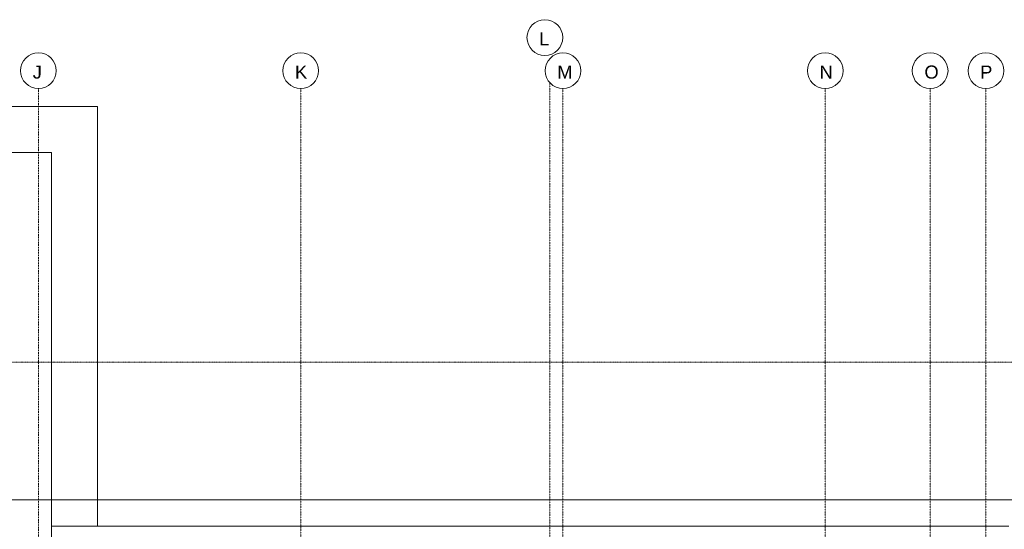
# Model space of a CAD drawing. Header units: millimetres. Extents: x 49908 to 79848, y -11883 to -3092.
# Tile 161 of 222: x 69276 to 70027, y -4239 to -3850. Entities that reach past the tile are written whole.
import ezdxf

# ---------------------------------------------------------------- set-up
doc = ezdxf.new("R2010")
doc.units = ezdxf.units.MM
doc.linetypes.add('0.5_0.5', pattern=[10, 5, -5])
doc.linetypes.add('DASHDOT', pattern=[1, 0.5, -0.25, 0, -0.25])
doc.layers.get('0').update_dxf_attribs({"color": 9, "lineweight": 9})
for name, color, linetype, lineweight in [('A_OSIE', 9, 'DASHDOT', 9), ('A_WIDOK', 9, 'Continuous', 9), ('\x9dciany', 9, 'Continuous', 9)]:
    doc.layers.add(name, color=color, linetype=linetype, lineweight=lineweight)
doc.layers.add('A_WYMIAR', color=9, linetype='Continuous', lineweight=5, transparency=0.2)
doc.styles.add('Arial', font='arial.ttf')

msp = doc.modelspace()

# ---------------------------------------------------------------- linework, layer by layer
msp.add_line((70030.47, -4236.63), (69300.47, -4236.63))
at = {"layer": 'A_OSIE', "ltscale": 0.3, "transparency": 33554559}
for p, q in [((69290.47, -3902.99), (69290.47, -7140.05)), ((69490.47, -3902.99), (69490.47, -7140.05)), ((69680.47, -3898.75), (69680.47, -7144.42)), ((69690.47, -3902.99), (69690.47, -7140.05)), ((69890.47, -3902.99), (69890.47, -7140.05)), ((69970.47, -3902.99), (69970.47, -7140.05)), ((70012.97, -3902.99), (70012.97, -7140.05))]:
    msp.add_line(p, q, dxfattribs=at)
at = {"layer": 'A_WIDOK', "linetype": '0.5_0.5', "ltscale": 0.02}
msp.add_line((70065.47, -4111.63), (68465.47, -4111.63), dxfattribs=at)
at = {"layer": 'A_WYMIAR'}
for centre in [(69676.65, -3864.1), (69290.47, -3889.36), (69490.47, -3889.36), (69690.47, -3889.36), (69890.47, -3889.36), (69970.47, -3889.36), (70012.97, -3889.36)]:
    msp.add_circle(centre, 13.63, dxfattribs=at)
at = {"layer": '\x9dciany'}
for p, q in [((69335.47, -3916.63), (67680.47, -3916.63)), ((69335.47, -4236.63), (69335.47, -3916.63)), ((69300.47, -3951.63), (68180.47, -3951.63)), ((69300.47, -4286.63), (69300.47, -3951.63)), ((70050.47, -4216.63), (69100.47, -4216.63))]:
    msp.add_line(p, q, dxfattribs=at)

# ---------------------------------------------------------------- texts
at = {"layer": 'A_WYMIAR', "char_height": 10, "attachment_point": 1, "style": 'Arial'}
for s, insert in [(' L', (69668.4, -3860.15)), (' J', (69282.22, -3885.41)), (' K', (69482.22, -3885.41)), (' M', (69682.22, -3885.41)), (' N', (69882.22, -3885.41)), (' O', (69962.22, -3885.41)), (' P', (70004.72, -3885.41))]:
    msp.add_mtext_dynamic_manual_height_columns(s, width=473.6977, gutter_width=1.25, heights=[0], dxfattribs=dict(at, insert=insert))

doc.saveas('drawing.dxf')
